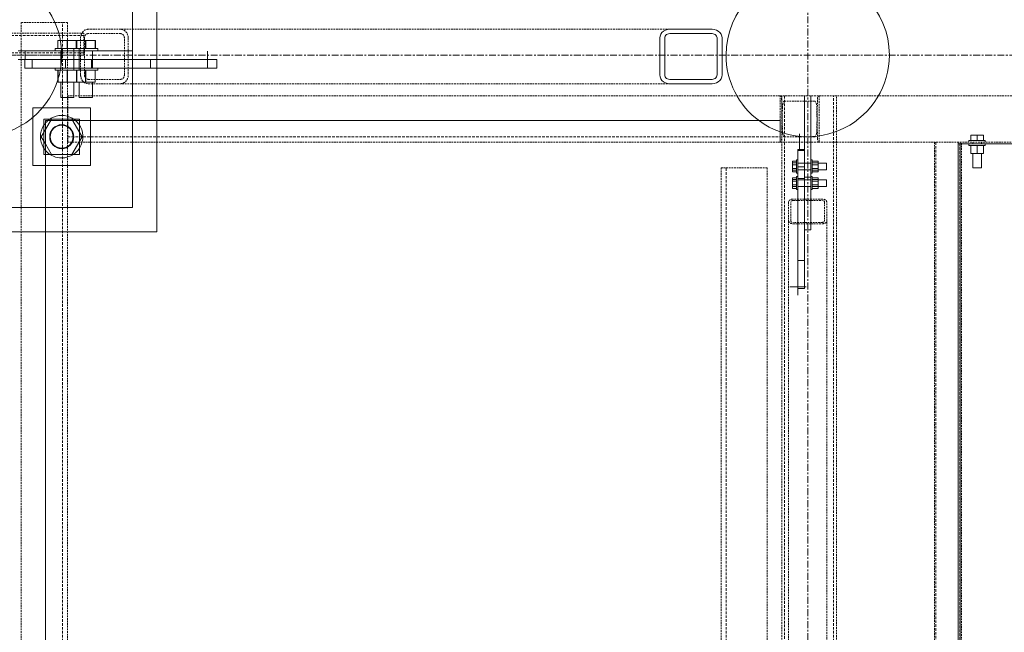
# Model space of a CAD drawing. Header units: millimetres. Extents: x -11210 to 34147, y -5506 to 4553.
# Tile 18 of 33: x 16620 to 18429, y 1421 to 2547. Entities that reach past the tile are written whole.
import ezdxf

# ---------------------------------------------------------------- set-up
doc = ezdxf.new("R2010")
doc.units = ezdxf.units.MM
for name, pattern in [('Linia siatki', [22.225, 12.7, -3.175, 3.175, -3.175]), ('Ukryty', [7.14375, 4.7625, -2.38125]), ('Wyburzony', [4.8, 3.2, -1.6])]:
    doc.linetypes.add(name, pattern=pattern)
for name, color, linetype, lineweight in [('S-BEAM', 12, 'Continuous', 9), ('S-FNDN', 32, 'Continuous', 15), ('S-FSTN', 2, 'Continuous', 9), ('S-GRID', 1, 'Continuous', 9)]:
    doc.layers.add(name, color=color, linetype=linetype, lineweight=lineweight)

# ---------------------------------------------------------------- blocks, each defined once
blk = doc.blocks.new('PF-1 - PF-1-624972--1_20 Kopia 1')
at = {"layer": 'S-FNDN', "lineweight": 9}
for p, q in [((-8740.7, 2156.5), (-8740.7, 2806.5)), ((-9390.7, 2156.5), (-8740.7, 2156.5))]:
    blk.add_line(p, q, dxfattribs=at)
for centre, start, end in [((-9065.7, 2481.5), 0, 180), ((-7545.7, 2481.5), 0, 180), ((-9065.7, 2481.5), 355.032, 360), ((-7545.7, 2481.5), 180, 233.7368), ((-7545.7, 2481.5), 233.7992, 360), ((-9065.7, 2481.5), 343.4568, 354.7409), ((-9065.7, 2481.5), 265.032, 343.0305), ((-9065.7, 2481.5), 343.1299, 343.3575)]:
    blk.add_arc(centre, 150, start, end, dxfattribs=at)
blk = doc.blocks.new('RHS _EN 10210-2_ - RHS80x40x4-638206--1_20 Kopia 1')
at = {"layer": 'S-BEAM', "linetype": 'Wyburzony'}
for p, q in [((95.35, 20), (-95.35, 20)), ((-95.35, 20), (-95.35, 14)), ((95.35, 14), (95.35, 20)), ((-95.35, -14), (-95.35, 14)), ((95.35, 14), (95.35, -14)), ((-95.35, -14), (-95.35, -20)), ((95.35, -20), (95.35, -14)), ((-95.35, -20), (95.35, -20))]:
    blk.add_line(p, q, dxfattribs=at)
at = {"layer": 'S-BEAM', "linetype": 'Ukryty'}
for p, q in [((95.35, 16), (-95.35, 16)), ((95.35, -16), (-95.35, -16))]:
    blk.add_line(p, q, dxfattribs=at)
blk = doc.blocks.new('STAL RK - Ksztaltowniki zamkniete kwadratowe - RK50x3-638208--1_20 Kopia 1')
at = {"layer": 'S-BEAM', "linetype": 'Wyburzony'}
for p, q in [((600, 22.4), (-600, 22.4)), ((-600, -27.6), (600, -27.6))]:
    blk.add_line(p, q, dxfattribs=at)
at = {"layer": 'S-BEAM', "linetype": 'Ukryty'}
for p, q in [((600, 19.4), (-600, 19.4)), ((-600, -24.6), (600, -24.6))]:
    blk.add_line(p, q, dxfattribs=at)
blk = doc.blocks.new('C - 638209--1_20 Kopia 1')
at = {"layer": 'S-BEAM', "linetype": 'Wyburzony'}
for p, q in [((-7596.5, 2361.6), (-7596.5, 2406.5)), ((-6225.2, 2406.5), (-7596.5, 2406.5)), ((-7524.6, 2406.5), (-7524.6, 2321.5)), ((-5788.4, 2406.5), (-7524.6, 2406.5)), ((-5788.4, 2406.5), (-6225.2, 2406.5)), ((-6225.2, 2406.5), (-6225.2, 2321.5)), ((-5788.4, 2321.5), (-5788.4, 2406.5)), ((-7532.9, 2397), (-7588.2, 2397)), ((-6174.9, 2397), (-5838.7, 2397)), ((-7592.1, 2385.1), (-7593.5, 2327.5)), ((-7527.7, 2327.5), (-7529, 2385.1)), ((-6206.9, 2327.5), (-6198.5, 2385.1)), ((-5815.2, 2385.1), (-5806.8, 2327.5)), ((-7525.8, 2321.5), (-7596.5, 2321.5)), ((-7525.7, 2321.5), (-5795, 2321.5)), ((-5795, 2321.5), (-5788.4, 2321.5)), ((-5788.4, 2321.5), (-5795, 2321.5))]:
    blk.add_line(p, q, dxfattribs=at)
at = {"layer": 'S-BEAM', "linetype": 'Wyburzony', "flags": 128}
for points in [[(-7588.2, 2397), (-7589.2, 2396.6), (-7590.1, 2395.4), (-7590.9, 2393.6), (-7591.5, 2391.1), (-7591.9, 2388.2), (-7592.1, 2385.1)], [(-7529, 2385.1), (-7529.2, 2388.2), (-7529.7, 2391.1), (-7530.3, 2393.6), (-7531.1, 2395.4), (-7532, 2396.6), (-7532.9, 2397)], [(-6198.5, 2385.1), (-6197.7, 2387.4), (-6196.2, 2389.7), (-6193.9, 2391.8), (-6190.9, 2393.6), (-6187.4, 2395), (-6183.5, 2396.1), (-6179.3, 2396.8), (-6174.9, 2397)], [(-5838.7, 2397), (-5834.4, 2396.8), (-5830.1, 2396.1), (-5826.2, 2395), (-5822.7, 2393.6), (-5819.7, 2391.8), (-5817.5, 2389.7), (-5815.9, 2387.4), (-5815.2, 2385.1)], [(-7593.5, 2327.5), (-7593.6, 2325.9), (-7593.8, 2324.5), (-7594.1, 2323.2), (-7594.5, 2322.3), (-7594.9, 2321.7), (-7595.3, 2321.5)], [(-7525.8, 2321.5), (-7526.2, 2321.7), (-7526.6, 2322.3), (-7527, 2323.2), (-7527.4, 2324.5), (-7527.6, 2325.9), (-7527.7, 2327.5)], [(-6217.8, 2321.5), (-6216.5, 2321.6), (-6214.3, 2322), (-6212.4, 2322.5), (-6210.6, 2323.2), (-6209.1, 2324.1), (-6208, 2325.2), (-6207.2, 2326.3), (-6206.9, 2327.5)], [(-5806.8, 2327.5), (-5806.4, 2326.3), (-5805.6, 2325.2), (-5804.5, 2324.1), (-5803, 2323.2), (-5801.3, 2322.5), (-5799.3, 2322), (-5797.2, 2321.6), (-5795.8, 2321.5)]]:
    blk.add_lwpolyline(points, dxfattribs=at)
blk = doc.blocks.new('C - C240-638215--1_20 Kopia 1')
at = {"layer": 'S-BEAM', "linetype": 'Ukryty'}
blk.add_line((-684.5, -12.8), (623.7, -12.8), dxfattribs=at)
blk = doc.blocks.new('C - 638214--1_20 Kopia 1')
at = {"layer": 'S-BEAM', "linetype": 'Wyburzony'}
for p, q in [((-8904.7, 2406.5), (-8904.7, 2321.5)), ((-7596.5, 2406.5), (-8904.7, 2406.5)), ((-7596.5, 2361.6), (-7596.5, 2406.5)), ((-7524.6, 2406.5), (-7524.6, 2321.5)), ((-7593.5, 2400.5), (-7592.1, 2343)), ((-7529, 2343), (-7527.7, 2400.5)), ((-7596.5, 2321.5), (-8904.7, 2321.5)), ((-7588.2, 2331), (-7532.9, 2331))]:
    blk.add_line(p, q, dxfattribs=at)
at = {"layer": 'S-BEAM', "linetype": 'Wyburzony', "flags": 128}
for points in [[(-7595.3, 2406.5), (-7594.9, 2406.3), (-7594.5, 2405.7), (-7594.1, 2404.8), (-7593.8, 2403.6), (-7593.6, 2402.1), (-7593.5, 2400.5)], [(-7527.7, 2400.5), (-7527.6, 2402.1), (-7527.4, 2403.6), (-7527, 2404.8), (-7526.6, 2405.7), (-7526.2, 2406.3), (-7525.8, 2406.5)], [(-7592.1, 2343), (-7591.9, 2339.8), (-7591.5, 2336.9), (-7590.9, 2334.5), (-7590.1, 2332.6), (-7589.2, 2331.4), (-7588.2, 2331)], [(-7532.9, 2331), (-7532, 2331.4), (-7531.1, 2332.6), (-7530.3, 2334.5), (-7529.7, 2336.9), (-7529.2, 2339.8), (-7529, 2343)]]:
    blk.add_lwpolyline(points, dxfattribs=at)
blk = doc.blocks.new('C - C240-638220--1_20 Kopia 1')
at = {"layer": 'S-BEAM', "linetype": 'Ukryty'}
blk.add_line((-581.5, 12.8), (581.5, 12.8), dxfattribs=at)
blk = doc.blocks.new('C - 638219--1_20 Kopia 1')
at = {"layer": 'S-BEAM', "linetype": 'Wyburzony'}
for p, q in [((-7704.9, 2274.5), (-7619.9, 2274.5)), ((-7704.9, 2274.5), (-7704.9, 1111.5)), ((-7619.9, 2274.5), (-7619.9, 1111.5)), ((-7704.9, 1183.4), (-7619.9, 1183.4)), ((-7704.9, 1111.5), (-7704.9, 1183.4)), ((-7625.9, 1180.3), (-7683.4, 1179)), ((-7683.4, 1115.9), (-7625.9, 1114.5)), ((-7619.9, 1112.6), (-7619.9, 1111.5))]:
    blk.add_line(p, q, dxfattribs=at)
at = {"layer": 'S-BEAM', "linetype": 'Wyburzony', "flags": 128}
for points in [[(-7683.4, 1179), (-7686.6, 1178.8), (-7689.5, 1178.4), (-7691.9, 1177.7), (-7693.8, 1176.9), (-7695, 1176), (-7695.4, 1175.2)], [(-7619.9, 1182.2), (-7620.1, 1181.8), (-7620.7, 1181.4), (-7621.6, 1181), (-7622.9, 1180.7), (-7624.3, 1180.4), (-7625.9, 1180.3)], [(-7695.4, 1119.7), (-7695, 1118.8), (-7693.8, 1117.9), (-7691.9, 1117.2), (-7689.5, 1116.5), (-7686.6, 1116.1), (-7683.4, 1115.9)], [(-7625.9, 1114.5), (-7624.3, 1114.4), (-7622.9, 1114.2), (-7621.6, 1113.9), (-7620.7, 1113.5), (-7620.1, 1113.1), (-7619.9, 1112.7)]]:
    blk.add_lwpolyline(points, dxfattribs=at)
blk = doc.blocks.new('C - C240-638222--1_20 Kopia 1')
at = {"layer": 'S-BEAM', "linetype": 'Ukryty'}
blk.add_line((-715, -12.8), (715, -12.8), dxfattribs=at)
blk = doc.blocks.new('C - 638221--1_20 Kopia 1')
at = {"layer": 'S-BEAM', "linetype": 'Wyburzony'}
for p, q in [((-8904.9, 2541.5), (-8989.9, 2541.5)), ((-8989.9, 2541.5), (-8989.9, 1111.5)), ((-8904.9, 2541.5), (-8904.9, 1111.5)), ((-8904.9, 1183.4), (-8989.9, 1183.4)), ((-8983.9, 1180.3), (-8926.4, 1179)), ((-8904.9, 1111.5), (-8904.9, 1183.4)), ((-8989.9, 1112.6), (-8989.9, 1111.5)), ((-8989.9, 1111.5), (-8945.7, 1111.5)), ((-8926.4, 1115.9), (-8983.9, 1114.5))]:
    blk.add_line(p, q, dxfattribs=at)
at = {"layer": 'S-BEAM', "linetype": 'Wyburzony', "flags": 128}
for points in [[(-8989.9, 1182.2), (-8989.7, 1181.8), (-8989.1, 1181.4), (-8988.2, 1181), (-8986.9, 1180.7), (-8985.5, 1180.4), (-8983.9, 1180.3)], [(-8926.4, 1179), (-8923.2, 1178.8), (-8920.3, 1178.4), (-8917.8, 1177.7), (-8916, 1176.9), (-8914.8, 1176), (-8914.4, 1175.2)], [(-8983.9, 1114.5), (-8985.5, 1114.4), (-8986.9, 1114.2), (-8988.2, 1113.9), (-8989.1, 1113.5), (-8989.7, 1113.1), (-8989.9, 1112.7)], [(-8914.4, 1119.7), (-8914.8, 1118.8), (-8916, 1117.9), (-8917.8, 1117.2), (-8920.3, 1116.5), (-8923.2, 1116.1), (-8926.4, 1115.9)]]:
    blk.add_lwpolyline(points, dxfattribs=at)
blk = doc.blocks.new('STAL RK - Ksztaltowniki zamkniete kwadratowe - RK100x5-659188--1_20 Kopia 1')
at = {"layer": 'S-BEAM', "linetype": 'Wyburzony'}
for p, q in [((-626.9, 47.4), (-722.5, 47.4)), ((-722.5, 47.4), (-722.5, 37.4)), ((-722.5, -42.6), (-722.5, 37.4)), ((658.1, 47.4), (-622.7, 47.4)), ((697.7, 47.4), (662.3, 47.4)), ((722.5, 47.4), (701.8, 47.4)), ((-722.5, -42.6), (-722.5, -52.6)), ((-722.5, -52.6), (722.5, -52.6))]:
    blk.add_line(p, q, dxfattribs=at)
at = {"layer": 'S-BEAM', "linetype": 'Ukryty'}
for p, q in [((722.5, 42.4), (-722.5, 42.4)), ((-722.5, -47.6), (722.5, -47.6))]:
    blk.add_line(p, q, dxfattribs=at)
blk = doc.blocks.new('Family - 664406--1_20 Kopia 1')
at = {"layer": 'S-FSTN'}
for p, q in [((-8995.7, 2489.5), (-8982.5, 2489.5)), ((-8982.5, 2489.5), (-8785.7, 2489.5)), ((-8982.5, 2489.5), (-8982.5, 2473.5)), ((-8785.7, 2489.5), (-8785.7, 2473.5)), ((-8983.6, 2473.5), (-8995.7, 2473.5))]:
    blk.add_line(p, q, dxfattribs=at)
blk = doc.blocks.new('Family - 664432--1_20 Kopia 1')
at = {"layer": 'S-FSTN'}
for p, q in [((-7596.5, 2361.5), (-8945.7, 2361.5)), ((-8945.7, 2361.5), (-8945.7, 1111.5)), ((-7596.5, 2321.5), (-7596.5, 2361.5)), ((-7265.7, 1121.5), (-7265.7, 2321.5)), ((-7596.5, 1111.5), (-7596.5, 1121.5)), ((-8945.7, 1111.5), (-7596.5, 1111.5))]:
    blk.add_line(p, q, dxfattribs=at)
blk = doc.blocks.new('Family - 664433--1_20 Kopia 1')
at = {"layer": 'S-FSTN'}
for p, q in [((-7269.6, 2318.5), (-7269.6, 1124.5)), ((-7003.6, 2318.5), (-7269.6, 2318.5)), ((-6999.6, 1124.5), (-6999.6, 2318.5)), ((-7269.6, 1124.5), (-7003.6, 1124.5))]:
    blk.add_line(p, q, dxfattribs=at)
blk = doc.blocks.new('Family - 664434--1_20 Kopia 1')
at = {"layer": 'S-FSTN'}
for p, q in [((-7269.6, 2318.5), (-7269.6, 2321.5)), ((-7003.6, 2318.5), (-7269.6, 2318.5)), ((-7029.6, 2318.5), (-7029.6, 2321.5)), ((-6999.6, 2318.5), (-6999.6, 2321.5))]:
    blk.add_line(p, q, dxfattribs=at)
blk = doc.blocks.new('Family - 664491--1_20 Kopia 1')
at = {"layer": 'S-FSTN'}
for p, q in [((-8983.6, 2473.5), (-8752.9, 2473.5)), ((-8983.6, 2473.5), (-8983.6, 2457.5)), ((-8970, 2473.5), (-8970, 2457.5)), ((-8908.8, 2473.5), (-8908.8, 2457.5)), ((-8861.2, 2473.5), (-8861.2, 2457.5)), ((-8752.9, 2473.5), (-8630.5, 2473.5)), ((-8752.9, 2473.5), (-8752.9, 2457.5)), ((-8630.5, 2473.5), (-8630.5, 2457.5)), ((-8752.9, 2457.5), (-8983.6, 2457.5)), ((-8630.5, 2457.5), (-8752.9, 2457.5))]:
    blk.add_line(p, q, dxfattribs=at)
blk = doc.blocks.new('Family - 664492--1_20 Kopia 1')
at = {"layer": 'S-FSTN'}
for p, q in [((-7563.7, 2275.9), (-7563.7, 2308.1)), ((-7563.7, 2308.1), (-7551.7, 2308.1)), ((-7563.7, 2306.4), (-7551.7, 2306.4)), ((-7563.7, 2254.7), (-7563.7, 2275.9)), ((-7563.7, 2275.9), (-7551.7, 2275.9)), ((-7563.7, 2052.4), (-7563.7, 2254.7)), ((-7563.7, 2254.7), (-7551.7, 2254.7)), ((-7551.7, 2160.5), (-7551.7, 2052.4)), ((-7563.7, 2104.1), (-7551.7, 2104.1)), ((-7563.7, 2052.4), (-7551.7, 2052.4))]:
    blk.add_line(p, q, dxfattribs=at)
blk = doc.blocks.new('Family - 664496--1_20 Kopia 1')
at = {"layer": 'S-FSTN'}
for p, q in [((-9345.7, 2761.5), (-9345.7, 2489.6)), ((-9073.7, 2761.5), (-9345.7, 2761.5)), ((-8785.7, 2761.5), (-9057.6, 2761.5)), ((-8785.7, 2489.6), (-8785.7, 2761.5)), ((-9345.7, 2473.5), (-9345.7, 2201.5)), ((-8785.7, 2201.5), (-8785.7, 2473.5)), ((-9345.7, 2201.5), (-9073.7, 2201.5)), ((-9057.6, 2201.5), (-8785.7, 2201.5))]:
    blk.add_line(p, q, dxfattribs=at)
for centre, start, end in [((-9215.7, 2631.5), 90, 270), ((-9215.7, 2631.5), 270, 90), ((-8915.7, 2631.5), 90, 270), ((-8915.7, 2631.5), 270, 90), ((-9215.7, 2331.5), 90, 270), ((-9215.7, 2331.5), 270, 90), ((-8915.7, 2331.5), 90, 270), ((-8915.7, 2331.5), 270, 90)]:
    blk.add_arc(centre, 22, start, end, dxfattribs=at)
blk = doc.blocks.new('Family - 664499--1_20 Kopia 1')
at = {"layer": 'S-FSTN'}
for p, q in [((-7551.7, 2160.5), (-7551.7, 2406.5)), ((-7539.7, 2406.5), (-7539.7, 2160.5)), ((-7551.7, 2257.4), (-7539.7, 2257.4)), ((-7551.7, 2160.5), (-7539.7, 2160.5))]:
    blk.add_line(p, q, dxfattribs=at)
blk = doc.blocks.new('Family - 664986--1_20 Kopia 1')
at = {"layer": 'S-FSTN'}
for p, q in [((-7246.2, 2334.5), (-7234.6, 2334.5)), ((-7246.2, 2334.5), (-7246.2, 2324.5)), ((-7234.6, 2334.5), (-7223, 2334.5)), ((-7234.6, 2334.5), (-7234.6, 2324.5)), ((-7223, 2334.5), (-7223, 2324.5)), ((-7249.6, 2324.5), (-7249.6, 2321.5)), ((-7246.3, 2324.5), (-7249.6, 2324.5)), ((-7249.6, 2318.5), (-7249.6, 2315.5)), ((-7249.6, 2315.5), (-7246.3, 2315.5)), ((-7242.1, 2324.5), (-7246.2, 2324.5)), ((-7246.2, 2315.5), (-7242.1, 2315.5)), ((-7246.2, 2315.5), (-7246.2, 2300.7)), ((-7242.6, 2321.5), (-7242.6, 2318.5)), ((-7227.1, 2324.5), (-7242.1, 2324.5)), ((-7242.1, 2315.5), (-7227.1, 2315.5)), ((-7234.6, 2315.5), (-7234.6, 2300.7)), ((-7223, 2324.5), (-7227, 2324.5)), ((-7227, 2315.5), (-7223, 2315.5)), ((-7226.6, 2318.5), (-7226.6, 2321.5)), ((-7223, 2315.5), (-7223, 2300.7)), ((-7219.6, 2324.5), (-7222.9, 2324.5)), ((-7222.9, 2315.5), (-7219.6, 2315.5)), ((-7219.6, 2321.5), (-7219.6, 2324.5)), ((-7219.6, 2315.5), (-7219.6, 2318.5)), ((-7234.6, 2300.7), (-7246.2, 2300.7)), ((-7242.6, 2300.7), (-7242.6, 2274.5)), ((-7223, 2300.7), (-7234.6, 2300.7)), ((-7226.6, 2274.5), (-7226.6, 2300.7)), ((-7242.6, 2274.5), (-7226.6, 2274.5))]:
    blk.add_line(p, q, dxfattribs=at)
blk = doc.blocks.new('Family - 665063--1_20 Kopia 1')
at = {"layer": 'S-FSTN'}
for p, q in [((-8922.9, 2508.5), (-8905.7, 2508.5)), ((-8922.9, 2508.5), (-8922.9, 2493.5)), ((-8922.6, 2508.5), (-8922.6, 2493.5)), ((-8905.7, 2508.5), (-8888.9, 2508.5)), ((-8905.7, 2508.5), (-8905.7, 2493.5)), ((-8905.1, 2508.5), (-8905.1, 2493.5)), ((-8888.9, 2508.5), (-8871.8, 2508.5)), ((-8888.9, 2508.5), (-8888.9, 2493.5)), ((-8888.6, 2508.5), (-8888.6, 2493.5)), ((-8888.3, 2508.5), (-8888.3, 2493.5)), ((-8887.9, 2508.5), (-8887.9, 2493.5)), ((-8871.8, 2508.5), (-8854.3, 2508.5)), ((-8871.8, 2508.5), (-8871.8, 2493.5)), ((-8871.1, 2508.5), (-8871.1, 2493.5)), ((-8854.3, 2508.5), (-8853.9, 2508.5)), ((-8854.3, 2508.5), (-8854.3, 2493.5)), ((-8853.9, 2508.5), (-8853.9, 2493.5)), ((-8927.4, 2493.5), (-8927.4, 2489.5)), ((-8923.1, 2493.5), (-8927.4, 2493.5)), ((-8916.8, 2493.5), (-8922.9, 2493.5)), ((-8917.4, 2489.5), (-8917.4, 2457.5)), ((-8894.7, 2493.5), (-8916.7, 2493.5)), ((-8893.4, 2493.5), (-8894.7, 2493.5)), ((-8893.4, 2493.5), (-8893.4, 2489.5)), ((-8889.1, 2493.5), (-8893.4, 2493.5)), ((-8893.4, 2457.5), (-8893.4, 2489.5)), ((-8882.8, 2493.5), (-8888.9, 2493.5)), ((-8883.4, 2489.5), (-8883.4, 2493.5)), ((-8883.4, 2489.5), (-8883.4, 2457.5)), ((-8860.7, 2493.5), (-8882.7, 2493.5)), ((-8854.3, 2493.5), (-8860.7, 2493.5)), ((-8859.4, 2457.5), (-8859.4, 2489.5)), ((-8849.4, 2493.5), (-8854.1, 2493.5)), ((-8849.4, 2489.5), (-8849.4, 2493.5)), ((-8927.4, 2457.5), (-8927.4, 2453.5)), ((-8927.4, 2453.5), (-8922.8, 2453.5)), ((-8922.7, 2453.5), (-8916.8, 2453.5)), ((-8922.7, 2453.5), (-8922.7, 2432)), ((-8922.4, 2453.5), (-8922.4, 2432)), ((-8916.7, 2453.5), (-8894.7, 2453.5)), ((-8905.7, 2453.5), (-8905.7, 2432)), ((-8905.1, 2453.5), (-8905.1, 2432)), ((-8894.7, 2453.5), (-8893.4, 2453.5)), ((-8893.4, 2457.5), (-8893.4, 2453.5)), ((-8893.4, 2453.5), (-8888.9, 2453.5)), ((-8888.7, 2453.5), (-8882.8, 2453.5)), ((-8888.7, 2453.5), (-8888.7, 2432)), ((-8888.5, 2453.5), (-8888.5, 2432)), ((-8888.4, 2453.5), (-8888.4, 2432)), ((-8888.1, 2453.5), (-8888.1, 2432)), ((-8883.4, 2453.5), (-8883.4, 2457.5)), ((-8882.7, 2453.5), (-8860.7, 2453.5)), ((-8871.7, 2453.5), (-8871.7, 2439.2)), ((-8871.1, 2453.5), (-8871.1, 2438.6)), ((-8860.7, 2453.5), (-8854.5, 2453.5)), ((-8854.5, 2453.5), (-8854.5, 2432)), ((-8854.3, 2453.5), (-8849.4, 2453.5)), ((-8854.1, 2453.5), (-8854.1, 2432)), ((-8849.4, 2453.5), (-8849.4, 2457.5)), ((-8905.7, 2432), (-8922.7, 2432)), ((-8917.4, 2432), (-8917.4, 2403.5)), ((-8888.8, 2432), (-8905.7, 2432)), ((-8893.4, 2403.5), (-8893.4, 2432)), ((-8875.1, 2432), (-8888.7, 2432)), ((-8883.4, 2432), (-8883.4, 2403.5)), ((-8871.7, 2432), (-8875, 2432)), ((-8871.7, 2439.1), (-8871.7, 2432)), ((-8854.5, 2432), (-8871.7, 2432)), ((-8871.1, 2438.5), (-8871.1, 2432)), ((-8859.4, 2403.5), (-8859.4, 2432)), ((-8854.1, 2432), (-8854.5, 2432)), ((-8917.4, 2403.5), (-8899.6, 2403.5)), ((-8899.6, 2403.5), (-8893.4, 2403.5)), ((-8883.4, 2403.5), (-8865.6, 2403.5)), ((-8865.6, 2403.5), (-8859.4, 2403.5))]:
    blk.add_line(p, q, dxfattribs=at)
blk = doc.blocks.new('Family - 665064--1_20 Kopia 1')
at = {"layer": 'S-FSTN'}
for p, q in [((-7573.7, 2280.1), (-7573.7, 2286.6)), ((-7573.7, 2286.6), (-7566.2, 2286.6)), ((-7573.7, 2283.2), (-7566.2, 2283.2)), ((-7573.7, 2270.3), (-7573.7, 2280.1)), ((-7573.7, 2280.1), (-7566.2, 2280.1)), ((-7563.7, 2288.7), (-7566.2, 2288.7)), ((-7566.2, 2288.7), (-7566.2, 2286.6)), ((-7566.2, 2286.6), (-7566.2, 2285.9)), ((-7566.2, 2285.9), (-7566.2, 2264.7)), ((-7539.7, 2282.7), (-7563.7, 2282.7)), ((-7537.2, 2288.7), (-7539.7, 2288.7)), ((-7537.2, 2286.6), (-7537.2, 2288.7)), ((-7537.2, 2285.9), (-7537.2, 2286.6)), ((-7537.2, 2286.6), (-7526.4, 2286.6)), ((-7537.2, 2264.7), (-7537.2, 2285.9)), ((-7537.2, 2283.2), (-7526.4, 2283.2)), ((-7537.2, 2280.1), (-7526.4, 2280.1)), ((-7526.4, 2286.6), (-7526.4, 2280.1)), ((-7511.2, 2282.7), (-7526.4, 2282.7)), ((-7526.4, 2280.1), (-7526.4, 2270.3)), ((-7511.2, 2281.3), (-7511.2, 2282.7)), ((-7511.2, 2270.7), (-7511.2, 2281.3)), ((-7573.7, 2273.3), (-7566.2, 2273.3)), ((-7573.7, 2266.9), (-7573.7, 2270.3)), ((-7573.7, 2270.3), (-7566.2, 2270.3)), ((-7573.7, 2266.9), (-7566.2, 2266.9)), ((-7566.2, 2264.7), (-7563.7, 2264.7)), ((-7563.7, 2270.7), (-7539.7, 2270.7)), ((-7539.7, 2264.7), (-7537.2, 2264.7)), ((-7537.2, 2273.3), (-7526.4, 2273.3)), ((-7537.2, 2270.3), (-7526.4, 2270.3)), ((-7537.2, 2266.9), (-7526.4, 2266.9)), ((-7526.4, 2270.7), (-7511.2, 2270.7)), ((-7526.4, 2270.3), (-7526.4, 2266.9)), ((-7573.7, 2249.6), (-7573.7, 2256)), ((-7573.7, 2256), (-7566.2, 2256)), ((-7573.7, 2252.7), (-7566.2, 2252.7)), ((-7573.7, 2239.7), (-7573.7, 2249.6)), ((-7573.7, 2249.6), (-7566.2, 2249.6)), ((-7573.7, 2242.8), (-7566.2, 2242.8)), ((-7563.7, 2258.2), (-7566.2, 2258.2)), ((-7566.2, 2258.2), (-7566.2, 2256.1)), ((-7566.2, 2256), (-7566.2, 2255.4)), ((-7566.2, 2255.4), (-7566.2, 2234.2)), ((-7539.7, 2252.2), (-7563.7, 2252.2)), ((-7537.2, 2258.2), (-7539.7, 2258.2)), ((-7537.2, 2256.1), (-7537.2, 2258.2)), ((-7537.2, 2255.4), (-7537.2, 2256)), ((-7537.2, 2256), (-7526.4, 2256)), ((-7537.2, 2234.2), (-7537.2, 2255.4)), ((-7537.2, 2252.7), (-7526.4, 2252.7)), ((-7537.2, 2249.6), (-7526.4, 2249.6)), ((-7537.2, 2242.8), (-7526.4, 2242.8)), ((-7526.4, 2256), (-7526.4, 2249.6)), ((-7511.2, 2252.2), (-7526.4, 2252.2)), ((-7526.4, 2249.6), (-7526.4, 2239.7)), ((-7511.2, 2250.8), (-7511.2, 2252.2)), ((-7511.2, 2240.2), (-7511.2, 2250.8)), ((-7573.7, 2236.3), (-7573.7, 2239.7)), ((-7573.7, 2239.7), (-7566.2, 2239.7)), ((-7573.7, 2236.3), (-7566.2, 2236.3)), ((-7566.2, 2234.2), (-7563.7, 2234.2)), ((-7563.7, 2240.2), (-7539.7, 2240.2)), ((-7539.7, 2234.2), (-7537.2, 2234.2)), ((-7537.2, 2239.7), (-7526.4, 2239.7)), ((-7537.2, 2236.3), (-7526.4, 2236.3)), ((-7526.4, 2240.2), (-7511.2, 2240.2)), ((-7526.4, 2239.7), (-7526.4, 2236.3))]:
    blk.add_line(p, q, dxfattribs=at)
blk = doc.blocks.new('Family - 665074--1_20 Kopia 1')
at = {"layer": 'S-FSTN'}
for p, q in [((-8862.6, 2384.5), (-8968.7, 2384.5)), ((-8968.7, 2384.5), (-8968.7, 2278.5)), ((-8862.6, 2278.5), (-8862.6, 2384.5)), ((-8936.9, 2364), (-8948.2, 2364)), ((-8948.2, 2364), (-8948.2, 2352.7)), ((-8948.2, 2352.6), (-8948.2, 2340.3)), ((-8934.4, 2364), (-8945.6, 2344.7)), ((-8934.5, 2364), (-8936.7, 2364)), ((-8896.9, 2364), (-8934.4, 2364)), ((-8878.1, 2331.5), (-8896.9, 2364)), ((-8894.6, 2364), (-8896.8, 2364)), ((-8883.1, 2364), (-8894.5, 2364)), ((-8883.1, 2352.7), (-8883.1, 2364)), ((-8883.1, 2340.3), (-8883.1, 2352.6)), ((-8945.7, 2344.5), (-8953.2, 2331.5)), ((-8948.2, 2340.1), (-8948.2, 2322.9)), ((-8883.1, 2322.9), (-8883.1, 2340.1)), ((-8953.2, 2331.5), (-8945.7, 2318.5)), ((-8948.2, 2322.7), (-8948.2, 2310.5)), ((-8945.6, 2318.4), (-8934.4, 2299)), ((-8896.9, 2299), (-8878.1, 2331.5)), ((-8883.1, 2310.5), (-8883.1, 2322.7)), ((-8948.2, 2310.3), (-8948.2, 2299)), ((-8948.2, 2299), (-8936.9, 2299)), ((-8936.7, 2299), (-8934.5, 2299)), ((-8934.4, 2299), (-8896.9, 2299)), ((-8896.8, 2299), (-8894.6, 2299)), ((-8894.5, 2299), (-8883.1, 2299)), ((-8883.1, 2299), (-8883.1, 2310.3)), ((-8968.7, 2278.5), (-8862.6, 2278.5))]:
    blk.add_line(p, q, dxfattribs=at)
for radius, start, end in [(39, 90, 120), (39, 60, 90), (39, 150, 210), (39, 140.9838, 150), (39, 135, 140.7437), (39, 129.2563, 135), (39, 120, 129.0162), (21, 90, 270), (39, 270, 45), (21, 270, 90), (39, 50.9838, 60), (39, 45, 50.7437), (39, 210, 219.0162), (39, 219.2563, 225), (39, 225, 270)]:
    blk.add_arc((-8915.7, 2331.5), radius, start, end, dxfattribs=at)
blk = doc.blocks.new('Family - 665330--1_20 Kopia 1')
at = {"layer": 'S-FSTN'}
blk.add_line((-7560.6, 2336.5), (-7560.6, 2306.5), dxfattribs=at)
blk = doc.blocks.new('Family - 665610--1_20 Kopia 1')
at = {"layer": 'S-FSTN'}
blk.add_line((-8648, 2488.5), (-8648, 2458.5), dxfattribs=at)
blk = doc.blocks.new('Family - 665617--1_20 Kopia 1')
at = {"layer": 'S-FSTN'}
for p, q in [((-7548.7, 2055.6), (-7578.7, 2055.6)), ((-7563.7, 2052.4), (-7563.7, 2040.6))]:
    blk.add_line(p, q, dxfattribs=at)

msp = doc.modelspace()

# ---------------------------------------------------------------- linework, layer by layer
at = {"layer": 'S-BEAM', "linetype": 'Wyburzony'}
for p, q in [((17814.2, 2528.9), (16746.3, 2528.9)), ((16805.7, 2520.9), (16746.3, 2520.9)), ((16732.3, 2444.9), (16732.3, 2512.9)), ((16739.3, 2512.9), (16739.3, 2444.9)), ((16812.7, 2444.9), (16812.7, 2512.9)), ((16819.7, 2512.9), (16819.7, 2444.9)), ((16746.3, 2436.9), (16805.7, 2436.9)), ((16746.3, 2428.9), (17814.2, 2428.9)), ((18032.6, 2211.6), (18032.6, 2176.7)), ((18036.6, 2176.7), (18036.6, 2211.6)), ((18094.6, 2216.7), (18040.6, 2216.7)), ((18040.6, 2214.2), (18094.6, 2214.2)), ((18098.6, 2211.6), (18098.6, 2176.7)), ((18102.6, 2176.7), (18102.6, 2211.6)), ((18032.6, 2176.7), (18032.6, 1144.5)), ((18094.6, 2174.1), (18040.6, 2174.1)), ((18040.6, 2171.5), (18094.6, 2171.5)), ((18102.6, 1144.5), (18102.6, 2176.7))]:
    msp.add_line(p, q, dxfattribs=at)
at = {"layer": 'S-BEAM'}
for p, q in [((17892, 2528.9), (17814.2, 2528.9)), ((17814.2, 2520.9), (17892, 2520.9)), ((17795.9, 2512.9), (17795.9, 2444.9)), ((17805, 2444.9), (17805, 2512.9)), ((17901.1, 2512.9), (17901.1, 2444.9)), ((17910.3, 2444.9), (17910.3, 2512.9)), ((17892, 2436.9), (17814.2, 2436.9)), ((17814.2, 2428.9), (17892, 2428.9))]:
    msp.add_line(p, q, dxfattribs=at)
at = {"layer": 'S-BEAM', "flags": 128}
for points in [[(17814, 2528.9), (17810.1, 2528.5), (17806.3, 2527.3), (17802.8, 2525.4), (17799.9, 2522.9), (17797.7, 2519.9), (17796.4, 2516.5), (17795.9, 2512.9)], [(17805, 2512.9), (17805.3, 2514.7), (17806, 2516.4), (17807, 2517.9), (17808.5, 2519.2), (17810.2, 2520.1), (17812.2, 2520.7), (17814.2, 2520.9)], [(17910.3, 2512.9), (17909.8, 2516.5), (17908.5, 2519.9), (17906.3, 2522.9), (17903.4, 2525.4), (17899.9, 2527.3), (17896.1, 2528.5), (17892, 2528.9)], [(17892, 2520.9), (17894, 2520.7), (17896, 2520.1), (17897.7, 2519.2), (17899.1, 2517.9), (17900.2, 2516.4), (17900.9, 2514.7), (17901.1, 2512.9)], [(17795.9, 2444.9), (17796.4, 2441.4), (17797.7, 2438), (17799.9, 2434.9), (17802.8, 2432.4), (17806.3, 2430.5), (17810.1, 2429.3), (17814, 2428.9)], [(17814.2, 2436.9), (17812.2, 2437.1), (17810.2, 2437.7), (17808.5, 2438.7), (17807, 2439.9), (17806, 2441.4), (17805.3, 2443.1), (17805, 2444.9)], [(17892, 2428.9), (17896.1, 2429.3), (17899.9, 2430.5), (17903.4, 2432.4), (17906.3, 2434.9), (17908.5, 2438), (17909.8, 2441.4), (17910.3, 2444.9)], [(17901.1, 2444.9), (17900.9, 2443.1), (17900.2, 2441.4), (17899.1, 2439.9), (17897.7, 2438.7), (17896, 2437.7), (17894, 2437.1), (17892, 2436.9)]]:
    msp.add_lwpolyline(points, dxfattribs=at)
at = {"layer": 'S-BEAM', "linetype": 'Wyburzony'}
for centre, major_axis, ratio, start_param, end_param in [((16746.3, 2512.9), (0, 16), 0.874165, 0, 1.570796), ((16746.3, 2512.9), (0, 8), 0.874165, 0, 1.570796), ((16805.7, 2512.9), (0, 8), 0.874165, 4.712389, 6.283185), ((16805.7, 2512.9), (0, 16), 0.874165, 4.712389, 6.271616), ((16746.3, 2444.9), (0, 16), 0.874165, 1.570796, 3.141593), ((16746.3, 2444.9), (0, 8), 0.874165, 1.570796, 3.141593), ((16805.7, 2444.9), (0, 8), 0.874165, 3.141593, 4.712389), ((16805.7, 2444.9), (0, 16), 0.874165, 3.153162, 4.712389), ((18040.6, 2211.6), (8, 0), 0.645883, 1.570796, 3.141593), ((18040.6, 2211.6), (4, 0), 0.645883, 1.570796, 3.141593), ((18094.6, 2211.6), (8, 0), 0.645883, 0, 1.570796), ((18094.6, 2211.6), (4, 0), 0.645883, 0, 1.570796), ((18040.6, 2176.7), (8, 0), 0.645883, 3.177967, 4.712389), ((18040.6, 2176.7), (4, 0), 0.645883, 3.141593, 4.712389), ((18094.6, 2176.7), (4, 0), 0.645883, 4.712389, 6.283185), ((18094.6, 2176.7), (8, 0), 0.645883, 4.712389, 6.246811)]:
    msp.add_ellipse(centre, major_axis=major_axis, ratio=ratio, start_param=start_param, end_param=end_param, dxfattribs=at)
at = {"layer": 'S-GRID', "linetype": 'Linia siatki'}
for p, q in [((18067.6, 4552.8), (18067.6, -5018.9)), ((14704.3, 2481.5), (24096.8, 2481.5))]:
    msp.add_line(p, q, dxfattribs=at)

# ---------------------------------------------------------------- block references
at = {"layer": 'S-BEAM', "linetype": 'Wyburzony'}
for name in ['C - 638221--1_20 Kopia 1', 'C - 638214--1_20 Kopia 1', 'C - 638209--1_20 Kopia 1', 'C - 638219--1_20 Kopia 1']:
    msp.add_blockref(name, (25613.3, 0), dxfattribs=at)
at = {"layer": 'S-BEAM', "linetype": 'Ukryty'}
for name, p, rotation in [('C - C240-638222--1_20 Kopia 1', (16686.1, 1826.5), 90), ('STAL RK - Ksztaltowniki zamkniete kwadratowe - RK100x5-659188--1_20 Kopia 1', (18067.6, 1684), 90), ('STAL RK - Ksztaltowniki zamkniete kwadratowe - RK50x3-638208--1_20 Kopia 1', (18322.6, 1721.5), 89.99999999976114), ('C - C240-638220--1_20 Kopia 1', (17930.7, 1693), 90)]:
    msp.add_blockref(name, p, dxfattribs=dict(at, rotation=rotation))
for name, p in [('RHS _EN 10210-2_ - RHS80x40x4-638206--1_20 Kopia 1', (16643, 2501.5)), ('C - C240-638215--1_20 Kopia 1', (17393.1, 2343.8))]:
    msp.add_blockref(name, p, dxfattribs=at)
at = {"layer": 'S-FNDN', "lineweight": 9}
msp.add_blockref('PF-1 - PF-1-624972--1_20 Kopia 1', (25613.3, 0), dxfattribs=at)
at = {"layer": 'S-FSTN'}
for name in ['Family - 664496--1_20 Kopia 1', 'Family - 665063--1_20 Kopia 1', 'Family - 664406--1_20 Kopia 1', 'Family - 665610--1_20 Kopia 1', 'Family - 664491--1_20 Kopia 1', 'Family - 664499--1_20 Kopia 1', 'Family - 665074--1_20 Kopia 1', 'Family - 664432--1_20 Kopia 1', 'Family - 665330--1_20 Kopia 1', 'Family - 664986--1_20 Kopia 1', 'Family - 664434--1_20 Kopia 1', 'Family - 664433--1_20 Kopia 1', 'Family - 664492--1_20 Kopia 1', 'Family - 665064--1_20 Kopia 1', 'Family - 665617--1_20 Kopia 1']:
    msp.add_blockref(name, (25613.3, 0), dxfattribs=at)

doc.saveas('drawing.dxf')
